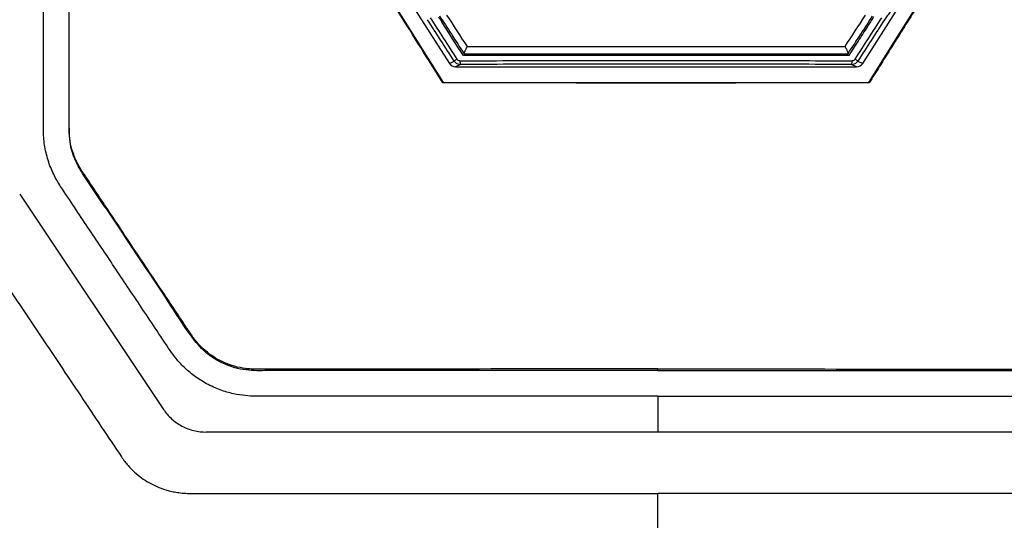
# Model space of a CAD drawing. Header units: millimetres. Extents: x 11 to 939, y -289 to 1138.
# Tile 48 of 86: x 525 to 592, y 450 to 484. Entities that reach past the tile are written whole.
import ezdxf

# ---------------------------------------------------------------- set-up
doc = ezdxf.new("R2010")
doc.units = ezdxf.units.MM

msp = doc.modelspace()

# ---------------------------------------------------------------- linework, layer by layer
at = {"color": 7, "linetype": 'Continuous', "lineweight": 25}
for p, q in [((547.288, 491.626), (554.082, 480.955)), ((582.342, 480.955), (589.136, 491.626)), ((554.082, 480.955), (554.419, 481.118)), ((554.843, 480.886), (554.505, 480.724)), ((554.505, 480.724), (581.919, 480.724)), ((581.919, 480.724), (581.582, 480.886)), ((582.005, 481.118), (582.342, 480.955)), ((553.657, 479.656), (553.64, 479.626)), ((582.767, 479.656), (582.785, 479.626)), ((528.081, 476.533), (528.081, 476.437)), ((524.707, 472.016), (534.54, 457.29)), ((568.331, 459.942), (568.331, 460.053)), ((599.21, 455.734), (537.452, 455.734)), ((568.331, 431.719), (568.331, 451.541))]:
    msp.add_line(p, q, dxfattribs=at)
at = {"color": 7, "linetype": 'Continuous', "lineweight": 25, "flags": 128}
for points in [[(546.112, 491.716), (548.044, 488.627), (550.015, 485.478), (553.657, 479.656)], [(582.767, 479.656), (584.706, 482.755), (586.677, 485.905), (590.312, 491.716)]]:
    msp.add_lwpolyline(points, dxfattribs=at)
at = {"color": 7, "linetype": 'Continuous', "lineweight": 25}
for centre, radius, start, end in [((554.996, 480.544), 0.814, 119.57772, 135.1934), ((555.322, 481.08), 0.517, 173.66211, 201.99567), ((581.103, 481.08), 0.517, 338.00433, 6.33789), ((581.428, 480.544), 0.814, 44.8066, 60.42228)]:
    msp.add_arc(centre, radius, start, end, dxfattribs=at)
for centre, start_param, end_param in [((554.505, 481.223), 3.707517, 4.712389), ((581.919, 481.223), 4.712389, 5.717261)]:
    msp.add_ellipse(centre, major_axis=(0.501, 0), ratio=0.99763, start_param=start_param, end_param=end_param, dxfattribs=at)
for points, knots in [([(568.331, 458.193), (566.203, 458.193), (561.796, 458.193), (555.099, 458.193), (548.113, 458.193), (543.299, 458.193), (540.605, 458.193), (540.138, 458.213), (539.331, 458.335), (538.422, 458.592), (537.472, 459.017), (536.609, 459.575), (535.914, 460.178), (535.384, 460.765), (535.116, 461.132), (534.292, 462.368), (532.991, 464.318), (531.17, 467.047), (529.382, 469.727), (528.152, 471.57), (527.337, 472.791), (527.014, 473.349), (526.625, 474.318), (526.382, 475.371), (526.331, 476.076), (526.331, 482.415), (526.331, 494.409), (526.331, 512.397), (526.331, 530.384), (526.331, 542.375), (526.331, 554.368), (526.331, 566.36), (526.331, 584.348), (526.331, 602.432), (526.331, 614.52), (526.331, 620.612)], [0.5007701, 0.5007701, 0.5007701, 0.5007701, 0.5178455, 0.5363939, 0.5549423, 0.5734907, 0.5734907, 0.5751222, 0.5767537, 0.5783852, 0.5800167, 0.5816482, 0.5832797, 0.5849112, 0.5865427, 0.5865427, 0.5963599, 0.6061771, 0.6159943, 0.6258115, 0.6258115, 0.6284041, 0.6309967, 0.6335893, 0.6361819, 0.6361819, 0.6816592, 0.7271364, 0.7726137, 0.818091, 0.818091, 0.8635682, 0.9090455, 0.9545227, 1.0007252, 1.0007252, 1.0007252, 1.0007252]), ([(568.331, 460.053), (560.206, 460.053), (552.081, 460.049), (542.943, 460.041), (541.927, 460.04), (540.785, 460.039), (540.658, 460.04), (540.404, 460.053), (540.278, 460.065), (539.898, 460.114), (539.644, 460.165), (539.152, 460.303), (538.913, 460.39), (538.564, 460.546), (538.45, 460.602), (538.224, 460.723), (538.112, 460.788), (537.571, 461.133), (537.186, 461.465), (536.765, 461.951), (536.684, 462.052), (536.531, 462.258), (536.46, 462.365), (536.246, 462.685), (535.534, 463.753), (533.683, 466.528), (531.974, 469.089), (530.265, 471.65), (529.695, 472.504), (529.055, 473.464), (528.982, 473.57), (528.844, 473.786), (528.778, 473.897), (528.594, 474.236), (528.487, 474.472), (528.217, 475.213), (528.119, 475.71), (528.083, 476.335), (528.081, 476.46), (528.081, 476.71), (528.081, 477.086), (528.081, 477.962), (528.081, 479.714), (528.081, 481.216), (528.081, 484.22), (528.081, 486.223), (528.081, 492.231), (528.081, 496.236), (528.081, 508.252), (528.081, 516.262), (528.081, 556.307), (528.081, 588.332), (528.081, 620.331)], [0, 0, 0, 0, 0.125, 0.125, 0.140625, 0.140625, 0.142578, 0.142578, 0.144531, 0.144531, 0.148437, 0.148437, 0.152344, 0.152344, 0.154297, 0.154297, 0.15625, 0.15625, 0.164062, 0.164062, 0.166016, 0.166016, 0.167969, 0.167969, 0.171875, 0.1875, 0.21875, 0.21875, 0.234375, 0.234375, 0.236328, 0.236328, 0.238281, 0.238281, 0.242187, 0.242187, 0.25, 0.25, 0.251953, 0.251953, 0.253906, 0.257812, 0.265625, 0.28125, 0.28125, 0.3125, 0.3125, 0.375, 0.375, 0.5, 0.5, 1, 1, 1, 1]), ([(568.331, 458.193), (570.459, 458.193), (574.866, 458.193), (581.563, 458.193), (588.549, 458.193), (593.364, 458.193), (596.057, 458.193), (596.524, 458.213), (597.331, 458.335), (598.24, 458.592), (599.19, 459.017), (600.054, 459.575), (600.748, 460.178), (601.278, 460.765), (601.546, 461.132), (602.37, 462.368), (603.671, 464.318), (605.492, 467.047), (607.281, 469.727), (608.51, 471.57), (609.325, 472.791), (609.649, 473.349), (610.037, 474.318), (610.28, 475.371), (610.331, 476.076), (610.331, 482.415), (610.331, 494.409), (610.331, 512.397), (610.331, 530.384), (610.331, 542.375), (610.331, 554.368), (610.331, 566.36), (610.331, 584.348), (610.331, 602.432), (610.331, 614.52), (610.331, 620.612)], [0.5007701, 0.5007701, 0.5007701, 0.5007701, 0.5178455, 0.5363939, 0.5549423, 0.5734907, 0.5734907, 0.5751222, 0.5767537, 0.5783852, 0.5800167, 0.5816482, 0.5832797, 0.5849112, 0.5865427, 0.5865427, 0.5963599, 0.6061771, 0.6159943, 0.6258115, 0.6258115, 0.6284041, 0.6309967, 0.6335893, 0.6361819, 0.6361819, 0.6816592, 0.7271364, 0.7726137, 0.818091, 0.818091, 0.8635682, 0.9090455, 0.9545227, 1.0007252, 1.0007252, 1.0007252, 1.0007252]), ([(568.331, 460.053), (576.456, 460.053), (584.581, 460.049), (593.72, 460.041), (594.735, 460.04), (595.877, 460.039), (596.004, 460.04), (596.258, 460.053), (596.384, 460.065), (596.764, 460.114), (597.018, 460.165), (597.51, 460.303), (597.749, 460.39), (598.098, 460.546), (598.212, 460.602), (598.438, 460.723), (598.55, 460.788), (599.091, 461.133), (599.476, 461.465), (599.897, 461.951), (599.978, 462.052), (600.131, 462.258), (600.202, 462.365), (600.416, 462.685), (601.128, 463.753), (602.979, 466.528), (604.688, 469.089), (606.397, 471.65), (606.967, 472.504), (607.608, 473.464), (607.68, 473.57), (607.819, 473.786), (607.884, 473.897), (608.068, 474.236), (608.175, 474.472), (608.445, 475.213), (608.543, 475.71), (608.579, 476.335), (608.581, 476.46), (608.581, 476.71), (608.581, 477.086), (608.581, 477.962), (608.581, 479.714), (608.581, 481.216), (608.581, 484.22), (608.581, 486.223), (608.581, 492.231), (608.581, 496.236), (608.581, 508.252), (608.581, 516.262), (608.581, 556.307), (608.581, 588.332), (608.581, 620.331)], [0, 0, 0, 0, 0.125, 0.125, 0.140625, 0.140625, 0.142578, 0.142578, 0.144531, 0.144531, 0.148438, 0.148438, 0.152344, 0.152344, 0.154297, 0.154297, 0.15625, 0.15625, 0.164063, 0.164063, 0.166016, 0.166016, 0.167969, 0.167969, 0.171875, 0.1875, 0.21875, 0.21875, 0.234375, 0.234375, 0.236328, 0.236328, 0.238281, 0.238281, 0.242188, 0.242188, 0.25, 0.25, 0.251953, 0.251953, 0.253906, 0.257813, 0.265625, 0.28125, 0.28125, 0.3125, 0.3125, 0.375, 0.375, 0.5, 0.5, 1, 1, 1, 1]), ([(519.331, 619.583), (519.331, 607.947), (519.331, 584.06), (519.331, 547.534), (519.331, 510.601), (519.331, 486.242), (519.331, 473.987), (519.352, 473.655), (519.41, 473.233), (519.491, 472.858), (519.59, 472.505), (519.711, 472.165), (519.856, 471.826), (520.033, 471.479), (520.182, 471.232), (521.195, 469.716), (523.086, 466.883), (525.996, 462.526), (528.892, 458.188), (530.76, 455.391), (531.816, 453.809), (532.11, 453.435), (532.561, 452.98), (533.032, 452.599), (533.532, 452.275), (534.072, 452.002), (534.571, 451.815), (535.017, 451.692), (535.384, 451.616), (535.801, 451.56), (536.131, 451.541), (541.331, 451.541), (551.785, 451.541), (562.816, 451.541), (568.331, 451.541)], [0.0038696, 0.0038696, 0.0038696, 0.0038696, 0.1460177, 0.2920354, 0.438053, 0.5840707, 0.5840707, 0.5866513, 0.5892319, 0.5918126, 0.5943932, 0.5969738, 0.5995544, 0.6021351, 0.6047157, 0.6047157, 0.6313328, 0.6579499, 0.6845671, 0.7111842, 0.7111842, 0.715513, 0.7198419, 0.7241707, 0.7284995, 0.7328284, 0.7371572, 0.7393216, 0.741486, 0.7436504, 0.7458148, 0.7458148, 0.8007035, 0.8555921, 0.8555921, 0.8555921, 0.8555921]), ([(617.331, 619.583), (617.331, 607.947), (617.331, 584.06), (617.331, 547.534), (617.331, 510.601), (617.331, 486.242), (617.331, 473.987), (617.31, 473.655), (617.252, 473.233), (617.172, 472.858), (617.072, 472.505), (616.951, 472.165), (616.806, 471.826), (616.629, 471.479), (616.48, 471.232), (615.468, 469.716), (613.576, 466.883), (610.666, 462.526), (607.77, 458.188), (605.902, 455.391), (604.846, 453.809), (604.553, 453.435), (604.102, 452.98), (603.63, 452.599), (603.13, 452.275), (602.59, 452.002), (602.091, 451.815), (601.645, 451.692), (601.278, 451.616), (600.861, 451.56), (600.531, 451.541), (595.331, 451.541), (584.877, 451.541), (573.846, 451.541), (568.331, 451.541)], [0.0038696, 0.0038696, 0.0038696, 0.0038696, 0.1460177, 0.2920354, 0.438053, 0.5840707, 0.5840707, 0.5866513, 0.5892319, 0.5918126, 0.5943932, 0.5969738, 0.5995544, 0.6021351, 0.6047157, 0.6047157, 0.6313328, 0.6579499, 0.6845671, 0.7111842, 0.7111842, 0.715513, 0.7198419, 0.7241707, 0.7284995, 0.7328284, 0.7371572, 0.7393216, 0.741486, 0.7436504, 0.7458148, 0.7458148, 0.8007035, 0.8555921, 0.8555921, 0.8555921, 0.8555921]), ([(553.64, 479.626), (553.135, 480.431), (552.126, 482.041), (550.613, 484.457), (549.101, 486.873), (547.588, 489.289), (546.58, 490.9), (546.076, 491.705)], [0, 0, 0, 0, 0.2000153, 0.4000225, 0.6000222, 0.8000145, 1, 1, 1, 1]), ([(590.348, 491.705), (589.776, 490.79), (588.63, 488.96), (586.911, 486.214), (585.192, 483.469), (584.046, 481.639), (583.473, 480.724)], [0, 0, 0, 0, 0.249981, 0.499975, 0.749981, 1, 1, 1, 1]), ([(585.769, 486.775), (585.587, 486.492), (585.408, 486.218), (585.143, 485.818), (585.055, 485.686), (584.881, 485.428), (584.794, 485.301), (584.541, 484.932), (584.382, 484.704), (584.158, 484.393), (584.086, 484.294), (583.95, 484.112), (583.886, 484.028), (583.826, 483.951)], [0, 0, 0, 0, 0.25, 0.25, 0.375, 0.375, 0.5, 0.5, 0.75, 0.75, 0.875, 0.875, 1, 1, 1, 1]), ([(553.402, 484.221), (553.674, 483.8), (554.234, 482.933), (554.795, 482.066), (555.084, 481.619)], [0, 0, 0, 0, 0.484999, 1, 1, 1, 1]), ([(581.34, 481.619), (581.628, 482.064), (582.188, 482.928), (582.747, 483.791), (583.018, 484.21)], [0, 0, 0, 0, 0.514933, 1, 1, 1, 1]), ([(583.084, 484.143), (582.943, 483.923), (582.802, 483.703), (582.66, 483.482), (582.448, 483.152), (582.236, 482.821), (582.024, 482.491), (581.812, 482.16), (581.6, 481.829), (581.387, 481.499)], [0, 0, 0, 0, 0.001576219, 0.001576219, 0.001576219, 0.003940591, 0.003940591, 0.003940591, 0.006305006, 0.006305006, 0.006305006, 0.006305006]), ([(555.291, 482.113), (555.281, 482.095), (555.263, 482.061), (555.238, 482.013), (555.218, 481.972), (555.191, 481.918), (555.16, 481.852), (555.127, 481.776), (555.102, 481.712), (555.088, 481.669), (555.083, 481.643), (555.082, 481.631), (555.083, 481.623), (555.084, 481.62), (555.084, 481.619)], [0, 0, 0, 0, 0.081112, 0.152287, 0.213678, 0.264854, 0.404771, 0.529609, 0.666801, 0.794248, 0.863684, 0.926704, 0.95877, 1, 1, 1, 1]), ([(555.291, 482.113), (556.463, 482.113), (560.755, 482.113), (568.21, 482.113), (575.666, 482.113), (579.959, 482.113), (581.133, 482.113)], [-0.04884005, -0.04884005, -0.04884005, -0.04884005, -0.04177668, -0.02306003, -0.00434338, 0.00272945, 0.00272945, 0.00272945, 0.00272945]), ([(581.133, 482.113), (581.143, 482.095), (581.161, 482.06), (581.186, 482.013), (581.206, 481.972), (581.233, 481.918), (581.264, 481.852), (581.297, 481.776), (581.322, 481.712), (581.335, 481.669), (581.341, 481.643), (581.342, 481.631), (581.342, 481.623), (581.341, 481.621), (581.34, 481.619)], [0, 0, 0, 0, 0.081196, 0.152398, 0.213753, 0.264827, 0.404733, 0.529578, 0.666777, 0.794235, 0.863683, 0.926708, 0.958784, 1, 1, 1, 1]), ([(581.245, 481.499), (581.026, 481.499), (580.588, 481.499), (579.931, 481.499), (579.273, 481.5), (578.616, 481.5), (577.958, 481.5), (577.3, 481.5), (576.641, 481.5), (575.983, 481.5), (575.325, 481.501), (574.666, 481.501), (574.008, 481.501), (573.35, 481.501), (572.691, 481.501), (572.033, 481.501), (571.375, 481.5), (570.717, 481.5), (570.059, 481.5), (569.401, 481.5), (568.744, 481.5), (568.087, 481.5), (567.43, 481.499), (566.773, 481.499), (566.117, 481.499), (565.461, 481.498), (564.806, 481.498), (564.151, 481.498), (563.496, 481.497), (562.842, 481.497), (562.189, 481.496), (561.536, 481.496), (560.883, 481.495), (560.232, 481.494), (559.581, 481.494), (558.93, 481.493), (558.28, 481.493), (557.631, 481.492), (556.983, 481.491), (556.336, 481.49), (555.689, 481.49), (555.259, 481.489), (555.043, 481.489)], [0, 0, 0, 0, 0.025211, 0.050411, 0.075601, 0.100779, 0.125947, 0.151104, 0.17625, 0.201385, 0.226509, 0.251623, 0.276726, 0.301818, 0.326899, 0.351969, 0.377029, 0.402078, 0.427115, 0.452142, 0.477159, 0.502164, 0.527159, 0.552143, 0.577115, 0.602077, 0.627029, 0.651969, 0.676899, 0.701818, 0.726726, 0.751623, 0.77651, 0.801385, 0.82625, 0.851104, 0.875947, 0.900779, 0.925601, 0.950411, 0.975211, 1, 1, 1, 1]), ([(555.084, 481.619), (555.319, 481.619), (555.862, 481.619), (556.677, 481.619), (557.53, 481.619), (558.544, 481.62), (559.907, 481.62), (562.092, 481.62), (564.907, 481.62), (568.201, 481.619), (571.497, 481.62), (574.789, 481.62), (577.526, 481.62), (579.454, 481.619), (580.543, 481.619), (581.086, 481.619), (581.34, 481.619)], [0, 0, 0, 0, 0.027018, 0.062415, 0.093612, 0.124805, 0.178595, 0.249576, 0.374467, 0.499573, 0.624698, 0.749823, 0.874945, 0.937485, 0.970873, 1, 1, 1, 1]), ([(554.419, 481.118), (554.442, 481.082), (554.469, 481.05), (554.53, 480.992), (554.564, 480.967), (554.638, 480.927), (554.678, 480.912), (554.759, 480.891), (554.8, 480.886), (554.843, 480.886)], [0, 0, 0, 0, 0.25, 0.25, 0.5, 0.5, 0.75, 0.75, 1, 1, 1, 1]), ([(554.808, 481.137), (557.03, 481.146), (559.262, 481.153), (563.73, 481.162), (565.969, 481.164), (570.455, 481.164), (572.694, 481.162), (577.163, 481.153), (579.394, 481.146), (581.616, 481.137)], [0, 0, 0, 0, 0.25, 0.25, 0.5, 0.5, 0.75, 0.75, 1, 1, 1, 1]), ([(581.582, 480.886), (579.366, 480.895), (577.14, 480.902), (572.682, 480.911), (570.449, 480.914), (565.975, 480.914), (563.742, 480.911), (559.285, 480.902), (557.059, 480.895), (554.843, 480.886)], [0, 0, 0, 0, 0.25, 0.25, 0.5, 0.5, 0.75, 0.75, 1, 1, 1, 1]), ([(581.582, 480.886), (581.624, 480.886), (581.666, 480.891), (581.747, 480.912), (581.787, 480.927), (581.86, 480.967), (581.894, 480.992), (581.956, 481.05), (581.983, 481.082), (582.005, 481.118)], [0, 0, 0, 0, 0.25, 0.25, 0.5, 0.5, 0.75, 0.75, 1, 1, 1, 1]), ([(553.657, 479.656), (553.675, 479.656), (553.694, 479.656), (553.712, 479.656), (563.379, 479.649), (573.046, 479.649), (582.712, 479.656), (582.731, 479.656), (582.749, 479.656), (582.767, 479.656)], [6.282456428, 6.282456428, 6.282456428, 6.282456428, 6.282459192, 6.282459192, 6.282459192, 6.283911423, 6.283911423, 6.283911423, 6.283914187, 6.283914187, 6.283914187, 6.283914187]), ([(568.331, 459.942), (560.52, 459.95), (552.19, 459.958), (543.354, 459.939), (541.85, 459.955), (540.336, 459.897), (539.035, 460.2), (538.062, 460.702), (537.208, 461.319), (536.126, 462.652), (534.915, 464.623), (533.388, 466.867), (531.93, 469.058), (530.476, 471.253), (529.372, 472.858), (528.702, 473.924), (528.374, 474.622), (528.117, 475.464), (528.107, 476.147), (528.103, 476.439)], [0, 0, 0, 0, 0.4757924, 0.5073371, 0.5380919, 0.5674456, 0.5993907, 0.6179516, 0.6339105, 0.6632009, 0.721564, 0.7750094, 0.8284546, 0.8818997, 0.9353446, 0.9472141, 0.9584852, 0.9823166, 1, 1, 1, 1]), ([(568.331, 459.942), (570.284, 459.942), (574.19, 459.942), (580.049, 459.942), (585.908, 459.942), (590.222, 459.943), (592.992, 459.942), (594.222, 459.943), (595.423, 459.941), (596.641, 459.949), (597.719, 460.251), (598.601, 460.7), (599.157, 461.108), (599.527, 461.448), (599.774, 461.71), (600.006, 461.99), (600.346, 462.475), (600.755, 463.102), (601.484, 464.19), (602.453, 465.645), (603.708, 467.527), (605.026, 469.495), (606.327, 471.474), (607.456, 473.074), (608.237, 474.428), (608.549, 475.463), (608.547, 476.148), (608.546, 476.439)], [0, 0, 0, 0, 0.118937, 0.237874, 0.356812, 0.475749, 0.500568, 0.525518, 0.55066, 0.573815, 0.599377, 0.617929, 0.63389, 0.641183, 0.648487, 0.655837, 0.663268, 0.684587, 0.70142, 0.743002, 0.791098, 0.839194, 0.887291, 0.935387, 0.9584, 0.982327, 1, 1, 1, 1]), ([(534.54, 457.29), (534.692, 457.061), (534.877, 456.844), (535.302, 456.456), (535.543, 456.285), (536.058, 456.009), (536.334, 455.904), (536.893, 455.767), (537.177, 455.734), (537.452, 455.734)], [0, 0, 0, 0, 0.25, 0.25, 0.5, 0.5, 0.75, 0.75, 1, 1, 1, 1])]:
    msp.add_open_spline(points, degree=3, knots=knots, dxfattribs=at)
for points in [[(552.769, 484.086), (553.378, 483.142), (553.986, 482.197), (554.595, 481.252)], [(553.34, 484.143), (553.412, 484.031), (553.484, 483.919), (553.556, 483.807)], [(553.891, 484.267), (554.357, 483.549), (554.824, 482.831), (555.291, 482.113)], [(581.133, 482.113), (581.599, 482.827), (582.064, 483.542), (582.528, 484.256)], [(581.83, 481.252), (582.438, 482.197), (583.047, 483.142), (583.655, 484.086)], [(554.419, 481.118), (553.812, 482.063), (553.205, 483.007), (552.598, 483.951)], [(555.043, 481.489), (554.547, 482.262), (554.051, 483.034), (553.556, 483.807)], [(583.826, 483.951), (583.219, 483.007), (582.612, 482.063), (582.005, 481.118)], [(581.387, 481.499), (581.34, 481.499), (581.292, 481.499), (581.245, 481.499)], [(554.808, 481.137), (554.723, 481.136), (554.641, 481.18), (554.595, 481.252)], [(581.83, 481.252), (581.783, 481.18), (581.701, 481.136), (581.616, 481.137)], [(583.473, 480.724), (583.243, 480.358), (583.014, 479.992), (582.785, 479.626)], [(582.785, 479.626), (573.07, 479.614), (563.354, 479.614), (553.64, 479.626)]]:
    msp.add_open_spline(points, degree=3, dxfattribs=at)
at = {"color": 8, "linetype": 'Continuous', "lineweight": 25}
msp.add_open_spline([(568.331, 458.193), (568.331, 457.814), (568.331, 457.057), (568.331, 456.257), (568.331, 455.78), (568.331, 455.739), (568.331, 455.725)], degree=3, knots=[0, 0, 0, 0, 0.286821, 0.571371, 0.856576, 1, 1, 1, 1], dxfattribs=at)

doc.saveas('drawing.dxf')
